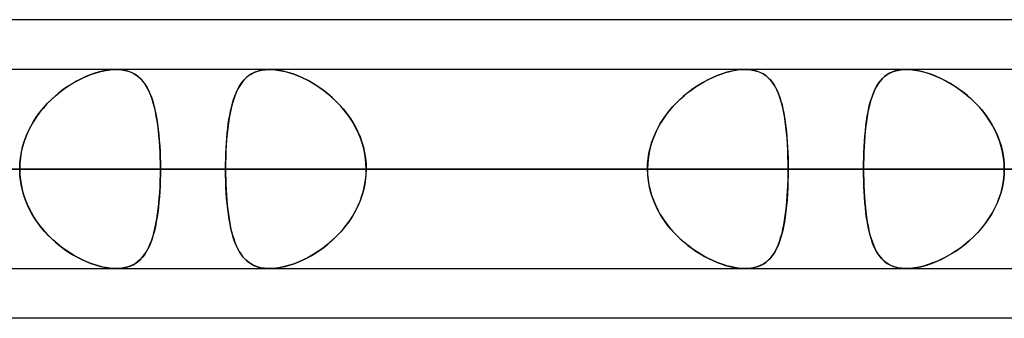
# Model space of a CAD drawing. Header units: millimetres. Extents: x -185 to 185, y -54 to 130.
# Tile 11 of 76: x -85.9 to -79.61, y 62.1 to 64. Entities that reach past the tile are written whole.
import ezdxf

# ---------------------------------------------------------------- set-up
doc = ezdxf.new("R2010")
doc.units = ezdxf.units.MM
doc.layers.add('MAIN-1', color=7, linetype='Continuous')
doc.layers.add('MAIN-2', color=7, linetype='Continuous')

msp = doc.modelspace()

# ---------------------------------------------------------------- linework, layer by layer
at = {"layer": 'MAIN-1'}
for p, q in [((-45.7544, 64), (-87.782, 64)), ((87.2445, 63.6825), (-87.2445, 63.6825)), ((-84.3089, 63.6824), (-84.3078, 63.6825)), ((-84.3078, 63.6825), (-84.3067, 63.6825)), ((-84.3067, 63.6825), (-84.3056, 63.6825)), ((-84.3056, 63.6825), (-84.3046, 63.6825)), ((-84.3046, 63.6825), (-84.3035, 63.6825)), ((-84.3035, 63.6825), (-84.3024, 63.6825)), ((87.6306, 63.0475), (-87.6306, 63.0475)), ((-87.1115, 62.4125), (87.1115, 62.4125)), ((-84.3073, 62.4125), (-84.3083, 62.4126)), ((-84.3063, 62.4125), (-84.3073, 62.4125)), ((-84.3053, 62.4125), (-84.3063, 62.4125)), ((-84.3044, 62.4125), (-84.3053, 62.4125)), ((-84.3034, 62.4125), (-84.3044, 62.4125)), ((-84.3024, 62.4125), (-84.3034, 62.4125)), ((-80.2419, 62.4125), (-80.2429, 62.4125)), ((-80.2409, 62.4125), (-80.2419, 62.4125)), ((-80.24, 62.4125), (-80.2409, 62.4125)), ((-80.239, 62.4125), (-80.24, 62.4125)), ((-80.238, 62.4125), (-80.239, 62.4125)), ((-80.237, 62.4125), (-80.238, 62.4125)), ((-46.1722, 62.095), (-87.1067, 62.095))]:
    msp.add_line(p, q, dxfattribs=at)
at = {"layer": 'MAIN-2'}
for p, q in [((-85.5051, 63.6232), (-85.5341, 63.6082)), ((-85.5296, 63.6106), (-85.5011, 63.6252)), ((-85.4759, 63.6367), (-85.5051, 63.6232)), ((-85.5011, 63.6252), (-85.4725, 63.6382)), ((-85.4467, 63.6486), (-85.4759, 63.6367)), ((-85.4725, 63.6382), (-85.4439, 63.6497)), ((-85.4178, 63.6588), (-85.4467, 63.6486)), ((-85.4439, 63.6497), (-85.4155, 63.6595)), ((-85.3892, 63.6672), (-85.4178, 63.6588)), ((-85.4155, 63.6595), (-85.3874, 63.6677)), ((-85.3611, 63.6739), (-85.3892, 63.6672)), ((-85.3874, 63.6677), (-85.3597, 63.6742)), ((-85.3336, 63.6787), (-85.3611, 63.6739)), ((-85.3597, 63.6742), (-85.3327, 63.6788)), ((-85.3073, 63.6816), (-85.3336, 63.6787)), ((-85.3327, 63.6788), (-85.3069, 63.6816)), ((-85.2822, 63.6825), (-85.3073, 63.6816)), ((-85.3069, 63.6816), (-85.2821, 63.6825)), ((-85.2583, 63.6816), (-85.2822, 63.6825)), ((-85.2821, 63.6825), (-85.2577, 63.6815)), ((-85.2357, 63.6788), (-85.2583, 63.6816)), ((-85.2577, 63.6815), (-85.2346, 63.6786)), ((-85.2142, 63.6741), (-85.2357, 63.6788)), ((-85.2346, 63.6786), (-85.2126, 63.6736)), ((-85.1942, 63.6675), (-85.2142, 63.6741)), ((-85.2126, 63.6736), (-85.1922, 63.6668)), ((-85.1755, 63.6593), (-85.1942, 63.6675)), ((-85.1922, 63.6668), (-85.1733, 63.6581)), ((-85.1583, 63.6494), (-85.1755, 63.6593)), ((-85.1733, 63.6581), (-85.1558, 63.6477)), ((-85.1423, 63.6378), (-85.1583, 63.6494)), ((-85.1558, 63.6477), (-85.1396, 63.6356)), ((-85.1276, 63.6248), (-85.1423, 63.6378)), ((-85.1396, 63.6356), (-85.1247, 63.6219)), ((-85.1141, 63.6102), (-85.1276, 63.6248)), ((-85.1247, 63.6219), (-85.111, 63.6066)), ((-84.4511, 63.63), (-84.4662, 63.6146)), ((-84.4647, 63.6163), (-84.4519, 63.6293)), ((-84.4519, 63.6293), (-84.438, 63.6409)), ((-84.4346, 63.6435), (-84.4511, 63.63)), ((-84.438, 63.6409), (-84.4231, 63.6513)), ((-84.4166, 63.6552), (-84.4346, 63.6435)), ((-84.4231, 63.6513), (-84.407, 63.6603)), ((-84.397, 63.6649), (-84.4166, 63.6552)), ((-84.407, 63.6603), (-84.3897, 63.6678)), ((-84.3757, 63.6725), (-84.397, 63.6649)), ((-84.3897, 63.6678), (-84.3712, 63.6738)), ((-84.3528, 63.6781), (-84.3757, 63.6725)), ((-84.3712, 63.6738), (-84.3515, 63.6783)), ((-84.3282, 63.6814), (-84.3528, 63.6781)), ((-84.3515, 63.6783), (-84.3307, 63.6812)), ((-84.3307, 63.6812), (-84.3089, 63.6824)), ((-84.3024, 63.6825), (-84.3282, 63.6814)), ((-84.2746, 63.6814), (-84.3024, 63.6825)), ((-84.3024, 63.6825), (-84.2787, 63.6817)), ((-84.2787, 63.6817), (-84.2539, 63.6791)), ((-84.2455, 63.6779), (-84.2746, 63.6814)), ((-84.2539, 63.6791), (-84.2281, 63.6748)), ((-84.2151, 63.6721), (-84.2455, 63.6779)), ((-84.2281, 63.6748), (-84.2016, 63.6688)), ((-84.1839, 63.664), (-84.2151, 63.6721)), ((-84.2016, 63.6688), (-84.1746, 63.6613)), ((-84.1521, 63.6539), (-84.1839, 63.664)), ((-84.1746, 63.6613), (-84.1473, 63.6522)), ((-84.1202, 63.6417), (-84.1521, 63.6539)), ((-84.1473, 63.6522), (-84.1198, 63.6415)), ((-84.0881, 63.6275), (-84.1202, 63.6417)), ((-84.1198, 63.6415), (-84.0922, 63.6294)), ((-84.0922, 63.6294), (-84.0647, 63.6159)), ((-84.0562, 63.6115), (-84.0881, 63.6275)), ((-81.4758, 63.63), (-81.5073, 63.6146)), ((-81.4986, 63.619), (-81.4716, 63.6319)), ((-81.4442, 63.6435), (-81.4758, 63.63)), ((-81.4716, 63.6319), (-81.4446, 63.6434)), ((-81.4446, 63.6434), (-81.4176, 63.6535)), ((-81.4128, 63.6552), (-81.4442, 63.6435)), ((-81.4176, 63.6535), (-81.3908, 63.6622)), ((-81.3817, 63.6649), (-81.4128, 63.6552)), ((-81.3908, 63.6622), (-81.3643, 63.6695)), ((-81.3511, 63.6725), (-81.3817, 63.6649)), ((-81.3643, 63.6695), (-81.3383, 63.6752)), ((-81.3212, 63.6781), (-81.3511, 63.6725)), ((-81.3383, 63.6752), (-81.313, 63.6793)), ((-81.2926, 63.6814), (-81.3212, 63.6781)), ((-81.313, 63.6793), (-81.2887, 63.6817)), ((-81.2653, 63.6825), (-81.2926, 63.6814)), ((-81.2887, 63.6817), (-81.2654, 63.6825)), ((-81.2654, 63.6825), (-81.2427, 63.6817)), ((-81.239, 63.6814), (-81.2653, 63.6825)), ((-81.2427, 63.6817), (-81.2212, 63.6791)), ((-81.2143, 63.6779), (-81.239, 63.6814)), ((-81.2212, 63.6791), (-81.2007, 63.6748)), ((-81.191, 63.6721), (-81.2143, 63.6779)), ((-81.2007, 63.6748), (-81.1815, 63.6688)), ((-81.1696, 63.664), (-81.191, 63.6721)), ((-81.1815, 63.6688), (-81.1636, 63.6613)), ((-81.1499, 63.6539), (-81.1696, 63.664)), ((-81.1636, 63.6613), (-81.147, 63.6522)), ((-81.1319, 63.6417), (-81.1499, 63.6539)), ((-81.147, 63.6522), (-81.1317, 63.6415)), ((-81.1155, 63.6275), (-81.1319, 63.6417)), ((-81.1317, 63.6415), (-81.1175, 63.6294)), ((-81.1175, 63.6294), (-81.1044, 63.6159)), ((-81.1006, 63.6115), (-81.1155, 63.6275)), ((-80.3908, 63.6232), (-80.4041, 63.6082)), ((-80.4021, 63.6106), (-80.389, 63.6252)), ((-80.3764, 63.6367), (-80.3908, 63.6232)), ((-80.389, 63.6252), (-80.3747, 63.6382)), ((-80.3607, 63.6486), (-80.3764, 63.6367)), ((-80.3747, 63.6382), (-80.3591, 63.6497)), ((-80.3436, 63.6588), (-80.3607, 63.6486)), ((-80.3591, 63.6497), (-80.3422, 63.6595)), ((-80.3251, 63.6672), (-80.3436, 63.6588)), ((-80.3422, 63.6595), (-80.3239, 63.6677)), ((-80.3052, 63.6739), (-80.3251, 63.6672)), ((-80.3239, 63.6677), (-80.3041, 63.6742)), ((-80.2837, 63.6787), (-80.3052, 63.6739)), ((-80.3041, 63.6742), (-80.2829, 63.6788)), ((-80.2609, 63.6816), (-80.2837, 63.6787)), ((-80.2829, 63.6788), (-80.2605, 63.6816)), ((-80.237, 63.6825), (-80.2609, 63.6816)), ((-80.2605, 63.6816), (-80.2369, 63.6825)), ((-80.2119, 63.6816), (-80.237, 63.6825)), ((-80.2369, 63.6825), (-80.2113, 63.6815)), ((-80.1858, 63.6788), (-80.2119, 63.6816)), ((-80.2113, 63.6815), (-80.1844, 63.6786)), ((-80.1586, 63.6741), (-80.1858, 63.6788)), ((-80.1844, 63.6786), (-80.1564, 63.6736)), ((-80.1305, 63.6675), (-80.1586, 63.6741)), ((-80.1564, 63.6736), (-80.1276, 63.6668)), ((-80.102, 63.6593), (-80.1305, 63.6675)), ((-80.1276, 63.6668), (-80.0983, 63.6581)), ((-80.0731, 63.6494), (-80.102, 63.6593)), ((-80.0983, 63.6581), (-80.0687, 63.6477)), ((-80.0441, 63.6378), (-80.0731, 63.6494)), ((-80.0687, 63.6477), (-80.0389, 63.6356)), ((-80.0151, 63.6248), (-80.0441, 63.6378)), ((-80.0389, 63.6356), (-80.0091, 63.6219)), ((-79.9862, 63.6102), (-80.0151, 63.6248)), ((-80.0091, 63.6219), (-79.9793, 63.6066)), ((-85.5914, 63.5735), (-85.6193, 63.554)), ((-85.6138, 63.558), (-85.586, 63.5771)), ((-85.563, 63.5916), (-85.5914, 63.5735)), ((-85.586, 63.5771), (-85.5579, 63.5946)), ((-85.5341, 63.6082), (-85.563, 63.5916)), ((-85.5579, 63.5946), (-85.5296, 63.6106)), ((-85.1016, 63.5943), (-85.1141, 63.6102)), ((-85.111, 63.6066), (-85.0983, 63.5896)), ((-85.0901, 63.5769), (-85.1016, 63.5943)), ((-85.0983, 63.5896), (-85.0866, 63.571)), ((-85.0794, 63.5579), (-85.0901, 63.5769)), ((-85.0866, 63.571), (-85.0758, 63.5508)), ((-84.5042, 63.5582), (-84.5147, 63.5361)), ((-84.5074, 63.5517), (-84.4979, 63.5698)), ((-84.4927, 63.5787), (-84.5042, 63.5582)), ((-84.4979, 63.5698), (-84.4876, 63.5866)), ((-84.48, 63.5975), (-84.4927, 63.5787)), ((-84.4876, 63.5866), (-84.4766, 63.6021)), ((-84.4662, 63.6146), (-84.48, 63.5975)), ((-84.4766, 63.6021), (-84.4647, 63.6163)), ((-84.0647, 63.6159), (-84.0371, 63.6009)), ((-84.0246, 63.5937), (-84.0562, 63.6115)), ((-84.0371, 63.6009), (-84.0097, 63.5845)), ((-83.9933, 63.574), (-84.0246, 63.5937)), ((-84.0097, 63.5845), (-83.9825, 63.5667)), ((-83.9624, 63.5524), (-83.9933, 63.574)), ((-83.9825, 63.5667), (-83.9556, 63.5474)), ((-81.6001, 63.5582), (-81.6299, 63.5361)), ((-81.6048, 63.5548), (-81.5786, 63.5729)), ((-81.5696, 63.5787), (-81.6001, 63.5582)), ((-81.5786, 63.5729), (-81.5521, 63.5896)), ((-81.5387, 63.5975), (-81.5696, 63.5787)), ((-81.5521, 63.5896), (-81.5255, 63.6049)), ((-81.5073, 63.6146), (-81.5387, 63.5975)), ((-81.5255, 63.6049), (-81.4986, 63.619)), ((-81.1044, 63.6159), (-81.0923, 63.6009)), ((-81.0871, 63.5937), (-81.1006, 63.6115)), ((-81.0923, 63.6009), (-81.0811, 63.5845)), ((-81.0747, 63.574), (-81.0871, 63.5937)), ((-81.0811, 63.5845), (-81.0707, 63.5667)), ((-81.0635, 63.5524), (-81.0747, 63.574)), ((-81.0707, 63.5667), (-81.0611, 63.5474)), ((-80.4273, 63.5735), (-80.4374, 63.554)), ((-80.4355, 63.558), (-80.4253, 63.5771)), ((-80.4162, 63.5916), (-80.4273, 63.5735)), ((-80.4253, 63.5771), (-80.4141, 63.5946)), ((-80.4041, 63.6082), (-80.4162, 63.5916)), ((-80.4141, 63.5946), (-80.4021, 63.6106)), ((-79.9576, 63.5943), (-79.9862, 63.6102)), ((-79.9793, 63.6066), (-79.9497, 63.5896)), ((-79.9292, 63.5769), (-79.9576, 63.5943)), ((-79.9497, 63.5896), (-79.9202, 63.571)), ((-79.9011, 63.5579), (-79.9292, 63.5769)), ((-79.9202, 63.571), (-79.891, 63.5508)), ((-85.673, 63.5109), (-85.6986, 63.4873)), ((-85.6939, 63.4918), (-85.6679, 63.5153)), ((-85.6466, 63.5331), (-85.673, 63.5109)), ((-85.6679, 63.5153), (-85.6412, 63.5374)), ((-85.6193, 63.554), (-85.6466, 63.5331)), ((-85.6412, 63.5374), (-85.6138, 63.558)), ((-85.0696, 63.5375), (-85.0794, 63.5579)), ((-85.0758, 63.5508), (-85.0658, 63.5289)), ((-85.0605, 63.5156), (-85.0696, 63.5375)), ((-85.0658, 63.5289), (-85.0567, 63.5055)), ((-85.0521, 63.4923), (-85.0605, 63.5156)), ((-85.0567, 63.5055), (-85.0484, 63.4806)), ((-84.5242, 63.5124), (-84.5328, 63.4873)), ((-84.532, 63.4899), (-84.5244, 63.5117)), ((-84.5244, 63.5117), (-84.5163, 63.5324)), ((-84.5147, 63.5361), (-84.5242, 63.5124)), ((-84.5163, 63.5324), (-84.5074, 63.5517)), ((-83.9321, 63.529), (-83.9624, 63.5524)), ((-83.9556, 63.5474), (-83.9293, 63.5267)), ((-83.9026, 63.5037), (-83.9321, 63.529)), ((-83.9293, 63.5267), (-83.9036, 63.5047)), ((-83.9036, 63.5047), (-83.8787, 63.4812)), ((-83.8741, 63.4767), (-83.9026, 63.5037)), ((-81.6587, 63.5124), (-81.6866, 63.4873)), ((-81.6805, 63.493), (-81.6558, 63.5149)), ((-81.6299, 63.5361), (-81.6587, 63.5124)), ((-81.6558, 63.5149), (-81.6306, 63.5355)), ((-81.6306, 63.5355), (-81.6048, 63.5548)), ((-81.0532, 63.529), (-81.0635, 63.5524)), ((-81.0611, 63.5474), (-81.0523, 63.5267)), ((-81.0439, 63.5037), (-81.0532, 63.529)), ((-81.0523, 63.5267), (-81.0443, 63.5047)), ((-81.0443, 63.5047), (-81.0369, 63.4812)), ((-81.0355, 63.4767), (-81.0439, 63.5037)), ((-80.455, 63.5109), (-80.4626, 63.4873)), ((-80.4613, 63.4918), (-80.4534, 63.5153)), ((-80.4466, 63.5331), (-80.455, 63.5109)), ((-80.4534, 63.5153), (-80.4449, 63.5374)), ((-80.4374, 63.554), (-80.4466, 63.5331)), ((-80.4449, 63.5374), (-80.4355, 63.558)), ((-79.8734, 63.5375), (-79.9011, 63.5579)), ((-79.891, 63.5508), (-79.8624, 63.5289)), ((-79.8463, 63.5156), (-79.8734, 63.5375)), ((-79.8624, 63.5289), (-79.8345, 63.5055)), ((-79.8199, 63.4923), (-79.8463, 63.5156)), ((-79.8345, 63.5055), (-79.8075, 63.4806)), ((-85.7465, 63.4364), (-85.7686, 63.4091)), ((-85.7658, 63.4128), (-85.743, 63.4404)), ((-85.7231, 63.4625), (-85.7465, 63.4364)), ((-85.743, 63.4404), (-85.719, 63.4668)), ((-85.6986, 63.4873), (-85.7231, 63.4625)), ((-85.719, 63.4668), (-85.6939, 63.4918)), ((-85.0445, 63.4676), (-85.0521, 63.4923)), ((-85.0484, 63.4806), (-85.0407, 63.4541)), ((-85.0375, 63.4414), (-85.0445, 63.4676)), ((-85.0407, 63.4541), (-85.0338, 63.4262)), ((-85.0311, 63.4139), (-85.0375, 63.4414)), ((-84.5477, 63.4325), (-84.554, 63.403)), ((-84.5511, 63.417), (-84.5453, 63.4425)), ((-84.5406, 63.4606), (-84.5477, 63.4325)), ((-84.5453, 63.4425), (-84.5389, 63.4668)), ((-84.5328, 63.4873), (-84.5406, 63.4606)), ((-84.5389, 63.4668), (-84.532, 63.4899)), ((-83.8787, 63.4812), (-83.8547, 63.4565)), ((-83.8468, 63.4479), (-83.8741, 63.4767)), ((-83.8547, 63.4565), (-83.8319, 63.4306)), ((-83.821, 63.4174), (-83.8468, 63.4479)), ((-81.7386, 63.4325), (-81.7626, 63.403)), ((-81.7492, 63.4199), (-81.7273, 63.4455)), ((-81.7132, 63.4606), (-81.7386, 63.4325)), ((-81.7273, 63.4455), (-81.7043, 63.4699)), ((-81.6866, 63.4873), (-81.7132, 63.4606)), ((-81.7043, 63.4699), (-81.6805, 63.493)), ((-81.0369, 63.4812), (-81.0301, 63.4565)), ((-81.028, 63.4479), (-81.0355, 63.4767)), ((-81.0301, 63.4565), (-81.024, 63.4306)), ((-81.0212, 63.4174), (-81.028, 63.4479)), ((-80.4758, 63.4364), (-80.4814, 63.4091)), ((-80.4807, 63.4128), (-80.4749, 63.4404)), ((-80.4695, 63.4625), (-80.4758, 63.4364)), ((-80.4749, 63.4404), (-80.4684, 63.4668)), ((-80.4626, 63.4873), (-80.4695, 63.4625)), ((-80.4684, 63.4668), (-80.4613, 63.4918)), ((-79.7944, 63.4676), (-79.8199, 63.4923)), ((-79.8075, 63.4806), (-79.7815, 63.4541)), ((-79.7699, 63.4414), (-79.7944, 63.4676)), ((-79.7815, 63.4541), (-79.7568, 63.4262)), ((-79.7466, 63.4139), (-79.7699, 63.4414)), ((-85.7894, 63.3807), (-85.8087, 63.3512)), ((-85.807, 63.354), (-85.7872, 63.384)), ((-85.7686, 63.4091), (-85.7894, 63.3807)), ((-85.7872, 63.384), (-85.7658, 63.4128)), ((-85.0338, 63.4262), (-85.0276, 63.397)), ((-85.0254, 63.3851), (-85.0311, 63.4139)), ((-85.0276, 63.397), (-85.0221, 63.3664)), ((-85.0203, 63.3552), (-85.0254, 63.3851)), ((-84.5597, 63.3722), (-84.5647, 63.34)), ((-84.5612, 63.3631), (-84.5564, 63.3906)), ((-84.554, 63.403), (-84.5597, 63.3722)), ((-84.5564, 63.3906), (-84.5511, 63.417)), ((-83.8319, 63.4306), (-83.8103, 63.4036)), ((-83.7969, 63.3853), (-83.821, 63.4174)), ((-83.8103, 63.4036), (-83.79, 63.3754)), ((-83.7747, 63.3519), (-83.7969, 63.3853)), ((-83.79, 63.3754), (-83.7711, 63.3461)), ((-81.7849, 63.3722), (-81.8055, 63.34)), ((-81.7892, 63.3657), (-81.7699, 63.3933)), ((-81.7626, 63.403), (-81.7849, 63.3722)), ((-81.7699, 63.3933), (-81.7492, 63.4199)), ((-81.024, 63.4306), (-81.0185, 63.4036)), ((-81.0152, 63.3853), (-81.0212, 63.4174)), ((-81.0185, 63.4036), (-81.0135, 63.3754)), ((-81.0099, 63.3519), (-81.0152, 63.3853)), ((-81.0135, 63.3754), (-81.0091, 63.3461)), ((-80.4864, 63.3807), (-80.4909, 63.3512)), ((-80.4905, 63.354), (-80.4859, 63.384)), ((-80.4814, 63.4091), (-80.4864, 63.3807)), ((-80.4859, 63.384), (-80.4807, 63.4128)), ((-79.7568, 63.4262), (-79.7335, 63.397)), ((-79.7247, 63.3851), (-79.7466, 63.4139)), ((-79.7335, 63.397), (-79.7117, 63.3664)), ((-79.7044, 63.3552), (-79.7247, 63.3851)), ((-85.8265, 63.3205), (-85.8425, 63.2888)), ((-85.8415, 63.2909), (-85.8251, 63.323)), ((-85.8087, 63.3512), (-85.8265, 63.3205)), ((-85.8251, 63.323), (-85.807, 63.354)), ((-85.0221, 63.3664), (-85.0172, 63.3347)), ((-85.0157, 63.3243), (-85.0203, 63.3552)), ((-85.0172, 63.3347), (-85.0129, 63.3017)), ((-85.0118, 63.2922), (-85.0157, 63.3243)), ((-84.569, 63.3066), (-84.5728, 63.272)), ((-84.5692, 63.3053), (-84.5654, 63.3347)), ((-84.5647, 63.34), (-84.569, 63.3066)), ((-84.5654, 63.3347), (-84.5612, 63.3631)), ((-83.7546, 63.3172), (-83.7747, 63.3519)), ((-83.7711, 63.3461), (-83.7539, 63.3158)), ((-83.7367, 63.2811), (-83.7546, 63.3172)), ((-83.7539, 63.3158), (-83.7383, 63.2845)), ((-81.8241, 63.3066), (-81.8408, 63.272)), ((-81.8385, 63.2771), (-81.8236, 63.3075)), ((-81.8055, 63.34), (-81.8241, 63.3066)), ((-81.8236, 63.3075), (-81.8072, 63.3371)), ((-81.8072, 63.3371), (-81.7892, 63.3657)), ((-81.0054, 63.3172), (-81.0099, 63.3519)), ((-81.0091, 63.3461), (-81.0052, 63.3158)), ((-81.0015, 63.2811), (-81.0054, 63.3172)), ((-81.0052, 63.3158), (-81.0018, 63.2845)), ((-80.4948, 63.3205), (-80.4983, 63.2888)), ((-80.4981, 63.2909), (-80.4945, 63.323)), ((-80.4909, 63.3512), (-80.4948, 63.3205)), ((-80.4945, 63.323), (-80.4905, 63.354)), ((-79.7117, 63.3664), (-79.6917, 63.3347)), ((-79.6857, 63.3243), (-79.7044, 63.3552)), ((-79.6917, 63.3347), (-79.6736, 63.3017)), ((-79.6688, 63.2922), (-79.6857, 63.3243)), ((-85.8566, 63.2562), (-85.8688, 63.2228)), ((-85.8684, 63.224), (-85.856, 63.2579)), ((-85.8425, 63.2888), (-85.8566, 63.2562)), ((-85.856, 63.2579), (-85.8415, 63.2909)), ((-85.0129, 63.3017), (-85.0092, 63.2676)), ((-85.0083, 63.2591), (-85.0118, 63.2922)), ((-85.0092, 63.2676), (-85.006, 63.2324)), ((-85.0054, 63.2251), (-85.0083, 63.2591)), ((-84.5777, 63.2123), (-84.5753, 63.244)), ((-84.5728, 63.272), (-84.576, 63.2364)), ((-84.5753, 63.244), (-84.5725, 63.2751)), ((-84.5725, 63.2751), (-84.5692, 63.3053)), ((-83.7383, 63.2845), (-83.7245, 63.2523)), ((-83.7212, 63.2439), (-83.7367, 63.2811)), ((-83.7245, 63.2523), (-83.7126, 63.2195)), ((-83.7083, 63.2057), (-83.7212, 63.2439)), ((-81.8629, 63.2138), (-81.8516, 63.2458)), ((-81.8408, 63.272), (-81.8551, 63.2364)), ((-81.8516, 63.2458), (-81.8385, 63.2771)), ((-81.0018, 63.2845), (-80.9989, 63.2523)), ((-80.9982, 63.2439), (-81.0015, 63.2811)), ((-80.9989, 63.2523), (-80.9964, 63.2195)), ((-80.9955, 63.2057), (-80.9982, 63.2439)), ((-80.5012, 63.2562), (-80.5037, 63.2228)), ((-80.5036, 63.224), (-80.5011, 63.2579)), ((-80.4983, 63.2888), (-80.5012, 63.2562)), ((-80.5011, 63.2579), (-80.4981, 63.2909)), ((-79.6736, 63.3017), (-79.6574, 63.2676)), ((-79.6539, 63.2591), (-79.6688, 63.2922)), ((-79.6574, 63.2676), (-79.6435, 63.2324)), ((-79.6409, 63.2251), (-79.6539, 63.2591)), ((-85.879, 63.1887), (-85.887, 63.1539)), ((-85.8869, 63.1546), (-85.8788, 63.1896)), ((-85.8688, 63.2228), (-85.879, 63.1887)), ((-85.8788, 63.1896), (-85.8684, 63.224)), ((-85.006, 63.2324), (-85.0035, 63.1966)), ((-85.0031, 63.1905), (-85.0054, 63.2251)), ((-85.0035, 63.1966), (-85.0015, 63.1601)), ((-85.0013, 63.1553), (-85.0031, 63.1905)), ((-84.5785, 63.1998), (-84.5805, 63.1624)), ((-84.5797, 63.1801), (-84.5777, 63.2123)), ((-84.576, 63.2364), (-84.5785, 63.1998)), ((-83.7126, 63.2195), (-83.7028, 63.186)), ((-83.6982, 63.1669), (-83.7083, 63.2057)), ((-83.7028, 63.186), (-83.6951, 63.152)), ((-81.8795, 63.1484), (-81.8722, 63.1813)), ((-81.8671, 63.1998), (-81.8766, 63.1624)), ((-81.8722, 63.1813), (-81.8629, 63.2138)), ((-81.8551, 63.2364), (-81.8671, 63.1998)), ((-80.9964, 63.2195), (-80.9944, 63.186)), ((-80.9935, 63.1669), (-80.9955, 63.2057)), ((-80.9944, 63.186), (-80.9929, 63.152)), ((-80.5073, 63.1546), (-80.5057, 63.1896)), ((-80.5057, 63.1887), (-80.5073, 63.1539)), ((-80.5057, 63.1896), (-80.5036, 63.224)), ((-80.5037, 63.2228), (-80.5057, 63.1887)), ((-79.6435, 63.2324), (-79.6319, 63.1966)), ((-79.6302, 63.1905), (-79.6409, 63.2251)), ((-79.6319, 63.1966), (-79.6228, 63.1601)), ((-79.6218, 63.1553), (-79.6302, 63.1905)), ((-85.8963, 63.0835), (-85.8927, 63.1193)), ((-85.8928, 63.1187), (-85.8963, 63.0832)), ((-85.887, 63.1539), (-85.8928, 63.1187)), ((-85.8927, 63.1193), (-85.8869, 63.1546)), ((-85.0015, 63.1601), (-85.0001, 63.123)), ((-85, 63.1197), (-85.0013, 63.1553)), ((-85.0001, 63.123), (-84.9992, 63.0855)), ((-84.9992, 63.0838), (-85, 63.1197)), ((-84.582, 63.1244), (-84.5828, 63.0861)), ((-84.5823, 63.1144), (-84.5812, 63.1474)), ((-84.5805, 63.1624), (-84.582, 63.1244)), ((-84.5812, 63.1474), (-84.5797, 63.1801)), ((-83.6909, 63.1275), (-83.6982, 63.1669)), ((-83.6951, 63.152), (-83.6895, 63.1176)), ((-83.6865, 63.0877), (-83.6909, 63.1275)), ((-81.8835, 63.1244), (-81.8876, 63.0861)), ((-81.8848, 63.115), (-81.8795, 63.1484)), ((-81.8766, 63.1624), (-81.8835, 63.1244)), ((-80.992, 63.1275), (-80.9935, 63.1669)), ((-80.9929, 63.152), (-80.9918, 63.1176)), ((-80.9912, 63.0877), (-80.992, 63.1275)), ((-80.5091, 63.0835), (-80.5084, 63.1193)), ((-80.5084, 63.1187), (-80.5091, 63.0832)), ((-80.5084, 63.1193), (-80.5073, 63.1546)), ((-80.5073, 63.1539), (-80.5084, 63.1187)), ((-79.6228, 63.1601), (-79.6162, 63.123)), ((-79.6157, 63.1197), (-79.6218, 63.1553)), ((-79.6162, 63.123), (-79.6121, 63.0855)), ((-79.612, 63.0838), (-79.6157, 63.1197)), ((-85.8974, 63.0475), (-85.8963, 63.0835)), ((-85.8963, 63.0832), (-85.8974, 63.0475)), ((-84.9992, 63.0855), (-84.9989, 63.0475)), ((-84.9989, 63.0475), (-84.9992, 63.0838)), ((-84.5828, 63.0861), (-84.5831, 63.0475)), ((-84.5831, 63.0475), (-84.5829, 63.0811)), ((-84.5829, 63.0811), (-84.5823, 63.1144)), ((-83.6895, 63.1176), (-83.6861, 63.0827)), ((-83.685, 63.0475), (-83.6865, 63.0877)), ((-83.6861, 63.0827), (-83.685, 63.0475)), ((-81.8876, 63.0861), (-81.889, 63.0475)), ((-81.889, 63.0475), (-81.888, 63.0814)), ((-81.888, 63.0814), (-81.8848, 63.115)), ((-80.9918, 63.1176), (-80.9911, 63.0827)), ((-80.9909, 63.0475), (-80.9912, 63.0877)), ((-80.9911, 63.0827), (-80.9909, 63.0475)), ((-80.5093, 63.0475), (-80.5091, 63.0835)), ((-80.5091, 63.0832), (-80.5093, 63.0475)), ((-79.6121, 63.0855), (-79.6108, 63.0475)), ((-79.6108, 63.0475), (-79.612, 63.0838)), ((-84.9989, 63.0475), (-116.459, 63.0475)), ((-116.459, 63.0475), (-84.9989, 63.0475)), ((-107.823, 63.0475), (-78.8888, 63.0475)), ((-78.8888, 63.0475), (-107.823, 63.0475)), ((-77.9902, 63.0475), (-106.553, 63.0475)), ((-106.553, 63.0475), (-77.9902, 63.0475)), ((-97.917, 63.0475), (-71.8794, 63.0475)), ((-71.8794, 63.0475), (-97.917, 63.0475)), ((-70.9807, 63.0475), (-96.647, 63.0475)), ((-96.647, 63.0475), (-70.9807, 63.0475)), ((-90.6904, 63.0475), (-84.5831, 63.0475)), ((-84.5831, 63.0475), (-90.6904, 63.0475)), ((-88.011, 63.0475), (-64.8689, 63.0475)), ((-64.8689, 63.0475), (-88.011, 63.0475)), ((-81.889, 63.0475), (-87.9964, 63.0475)), ((-87.9964, 63.0475), (-81.889, 63.0475)), ((-87.6306, 63.0475), (87.6306, 63.0475)), ((-63.97, 63.0475), (-86.741, 63.0475)), ((-86.741, 63.0475), (-63.97, 63.0475)), ((86.6188, 63.0475), (-86.6188, 63.0475)), ((-86.6188, 63.0475), (86.6188, 63.0475)), ((-86.6188, 63.0475), (-80.5093, 63.0475)), ((-80.5093, 63.0475), (-86.6188, 63.0475)), ((-85.8974, 63.0475), (-85.8963, 63.0115)), ((-85.8962, 63.0105), (-85.8974, 63.0475)), ((-85.8963, 63.0115), (-85.8927, 62.9757)), ((-85.8925, 62.9738), (-85.8962, 63.0105)), ((-85.0001, 62.972), (-84.9992, 63.0095)), ((-84.9992, 63.0112), (-85, 62.9753)), ((-84.9992, 63.0095), (-84.9989, 63.0475)), ((-84.9989, 63.0475), (-84.9992, 63.0112)), ((-78.8888, 63.0475), (-84.9989, 63.0475)), ((-84.9989, 63.0475), (-78.8888, 63.0475)), ((-84.5831, 63.0475), (-81.889, 63.0475)), ((-81.889, 63.0475), (-84.5831, 63.0475)), ((-84.5828, 63.0092), (-84.5831, 63.0475)), ((-84.5831, 63.0475), (-84.5829, 63.0136)), ((-84.5829, 63.0136), (-84.5822, 62.98)), ((-84.582, 62.9712), (-84.5828, 63.0092)), ((-83.6865, 63.0073), (-83.6909, 62.9675)), ((-83.6895, 62.9774), (-83.6861, 63.0123)), ((-83.685, 63.0475), (-83.6865, 63.0073)), ((-83.6861, 63.0123), (-83.685, 63.0475)), ((-80.9909, 63.0475), (-83.685, 63.0475)), ((-83.685, 63.0475), (-80.9909, 63.0475)), ((-83.685, 63.0475), (-77.5775, 63.0475)), ((-77.5775, 63.0475), (-83.685, 63.0475)), ((-81.889, 63.0475), (-81.888, 63.0136)), ((-81.8876, 63.0089), (-81.889, 63.0475)), ((-81.888, 63.0136), (-81.8848, 62.98)), ((-81.8835, 62.9706), (-81.8876, 63.0089)), ((-80.9912, 63.0073), (-80.992, 62.9675)), ((-80.9918, 62.9774), (-80.9911, 63.0123)), ((-80.9909, 63.0475), (-80.9912, 63.0073)), ((-80.9911, 63.0123), (-80.9909, 63.0475)), ((-74.8834, 63.0475), (-80.9909, 63.0475)), ((-80.9909, 63.0475), (-74.8834, 63.0475)), ((-80.5093, 63.0475), (80.5093, 63.0475)), ((80.5093, 63.0475), (-80.5093, 63.0475)), ((-80.5091, 63.0108), (-80.5093, 63.0475)), ((-80.5093, 63.0475), (-80.5091, 63.0115)), ((-80.5091, 63.0115), (-80.5084, 62.9757)), ((-80.5084, 62.9744), (-80.5091, 63.0108)), ((-79.6162, 62.972), (-79.6121, 63.0095)), ((-79.6121, 63.0099), (-79.6161, 62.9727)), ((-79.6108, 63.0475), (-79.6121, 63.0099)), ((-79.6121, 63.0095), (-79.6108, 63.0475)), ((-85.8927, 62.9757), (-85.8869, 62.9404)), ((-85.8863, 62.9374), (-85.8925, 62.9738)), ((-85.8869, 62.9404), (-85.8788, 62.9054)), ((-85.8777, 62.9014), (-85.8863, 62.9374)), ((-85.0035, 62.8984), (-85.0015, 62.9349)), ((-85.0013, 62.9397), (-85.0031, 62.9045)), ((-85.0015, 62.9349), (-85.0001, 62.972)), ((-85, 62.9753), (-85.0013, 62.9397)), ((-84.5822, 62.98), (-84.5812, 62.9466)), ((-84.5806, 62.9335), (-84.582, 62.9712)), ((-84.5812, 62.9466), (-84.5796, 62.9137)), ((-84.5786, 62.8964), (-84.5806, 62.9335)), ((-83.7028, 62.909), (-83.6951, 62.943)), ((-83.6909, 62.9675), (-83.6982, 62.9281)), ((-83.6951, 62.943), (-83.6895, 62.9774)), ((-81.8848, 62.98), (-81.8795, 62.9466)), ((-81.8766, 62.9326), (-81.8835, 62.9706)), ((-81.8795, 62.9466), (-81.8722, 62.9137)), ((-81.8671, 62.8952), (-81.8766, 62.9326)), ((-80.9944, 62.909), (-80.9929, 62.943)), ((-80.992, 62.9675), (-80.9935, 62.9281)), ((-80.9929, 62.943), (-80.9918, 62.9774)), ((-80.5084, 62.9757), (-80.5073, 62.9404)), ((-80.5072, 62.9383), (-80.5084, 62.9744)), ((-80.5073, 62.9404), (-80.5057, 62.9054)), ((-80.5055, 62.9026), (-80.5072, 62.9383)), ((-79.6319, 62.8984), (-79.6228, 62.9349)), ((-79.6226, 62.9359), (-79.6316, 62.8996)), ((-79.6228, 62.9349), (-79.6162, 62.972)), ((-79.6161, 62.9727), (-79.6226, 62.9359)), ((-85.8788, 62.9054), (-85.8684, 62.871)), ((-85.8668, 62.8661), (-85.8777, 62.9014)), ((-85.8684, 62.871), (-85.856, 62.8371)), ((-85.0054, 62.8699), (-85.0083, 62.8359)), ((-85.006, 62.8626), (-85.0035, 62.8984)), ((-85.0031, 62.9045), (-85.0054, 62.8699)), ((-84.5796, 62.9137), (-84.5776, 62.8812)), ((-84.5761, 62.8601), (-84.5786, 62.8964)), ((-84.5776, 62.8812), (-84.5752, 62.8492)), ((-83.7245, 62.8427), (-83.7126, 62.8755)), ((-83.7083, 62.8893), (-83.7212, 62.8511)), ((-83.7126, 62.8755), (-83.7028, 62.909)), ((-83.6982, 62.9281), (-83.7083, 62.8893)), ((-81.8722, 62.9137), (-81.8629, 62.8812)), ((-81.8551, 62.8586), (-81.8671, 62.8952)), ((-81.8629, 62.8812), (-81.8516, 62.8492)), ((-80.9989, 62.8427), (-80.9964, 62.8755)), ((-80.9955, 62.8893), (-80.9982, 62.8511)), ((-80.9964, 62.8755), (-80.9944, 62.909)), ((-80.9935, 62.9281), (-80.9955, 62.8893)), ((-80.5057, 62.9054), (-80.5036, 62.871)), ((-80.5034, 62.8676), (-80.5055, 62.9026)), ((-80.5036, 62.871), (-80.5011, 62.8371)), ((-80.5008, 62.8334), (-80.5034, 62.8676)), ((-79.6435, 62.8626), (-79.6319, 62.8984)), ((-79.6316, 62.8996), (-79.6431, 62.8638)), ((-85.8538, 62.8317), (-85.8668, 62.8661)), ((-85.856, 62.8371), (-85.8415, 62.8041)), ((-85.8386, 62.7981), (-85.8538, 62.8317)), ((-85.8415, 62.8041), (-85.8251, 62.772)), ((-85.0129, 62.7933), (-85.0092, 62.8274)), ((-85.0083, 62.8359), (-85.0118, 62.8028)), ((-85.0092, 62.8274), (-85.006, 62.8626)), ((-84.573, 62.8248), (-84.5761, 62.8601)), ((-84.5752, 62.8492), (-84.5723, 62.8179)), ((-84.5692, 62.7904), (-84.573, 62.8248)), ((-84.5723, 62.8179), (-84.5689, 62.7875)), ((-83.7367, 62.8139), (-83.7546, 62.7778)), ((-83.7539, 62.7792), (-83.7383, 62.8105)), ((-83.7383, 62.8105), (-83.7245, 62.8427)), ((-83.7212, 62.8511), (-83.7367, 62.8139)), ((-81.8408, 62.823), (-81.8551, 62.8586)), ((-81.8516, 62.8492), (-81.8385, 62.8179)), ((-81.8241, 62.7884), (-81.8408, 62.823)), ((-81.8385, 62.8179), (-81.8236, 62.7875)), ((-81.0015, 62.8139), (-81.0054, 62.7778)), ((-81.0052, 62.7792), (-81.0018, 62.8105)), ((-81.0018, 62.8105), (-80.9989, 62.8427)), ((-80.9982, 62.8511), (-81.0015, 62.8139)), ((-80.5011, 62.8371), (-80.4981, 62.8041)), ((-80.4977, 62.8001), (-80.5008, 62.8334)), ((-80.4981, 62.8041), (-80.4945, 62.772)), ((-79.6736, 62.7933), (-79.6574, 62.8274)), ((-79.6569, 62.8287), (-79.6729, 62.7947)), ((-79.6574, 62.8274), (-79.6435, 62.8626)), ((-79.6431, 62.8638), (-79.6569, 62.8287)), ((-85.8216, 62.7656), (-85.8386, 62.7981)), ((-85.8251, 62.772), (-85.807, 62.741)), ((-85.8027, 62.7342), (-85.8216, 62.7656)), ((-85.807, 62.741), (-85.7872, 62.711)), ((-85.0221, 62.7285), (-85.0172, 62.7603)), ((-85.0157, 62.7707), (-85.0203, 62.7398)), ((-85.0172, 62.7603), (-85.0129, 62.7933)), ((-85.0118, 62.8028), (-85.0157, 62.7707)), ((-84.565, 62.7571), (-84.5692, 62.7904)), ((-84.5689, 62.7875), (-84.5651, 62.7579)), ((-84.5651, 62.7579), (-84.5607, 62.7293)), ((-84.5601, 62.7252), (-84.565, 62.7571)), ((-83.7747, 62.7431), (-83.7969, 62.7097)), ((-83.79, 62.7196), (-83.7711, 62.7489)), ((-83.7546, 62.7778), (-83.7747, 62.7431)), ((-83.7711, 62.7489), (-83.7539, 62.7792)), ((-81.8055, 62.755), (-81.8241, 62.7884)), ((-81.8236, 62.7875), (-81.8072, 62.7579)), ((-81.8072, 62.7579), (-81.7892, 62.7293)), ((-81.7849, 62.7228), (-81.8055, 62.755)), ((-81.0099, 62.7431), (-81.0152, 62.7097)), ((-81.0135, 62.7196), (-81.0091, 62.7489)), ((-81.0054, 62.7778), (-81.0099, 62.7431)), ((-81.0091, 62.7489), (-81.0052, 62.7792)), ((-80.494, 62.7678), (-80.4977, 62.8001)), ((-80.4945, 62.772), (-80.4905, 62.741)), ((-80.4899, 62.7365), (-80.494, 62.7678)), ((-80.4905, 62.741), (-80.4859, 62.711)), ((-79.7117, 62.7285), (-79.6917, 62.7603)), ((-79.6909, 62.7618), (-79.7107, 62.73)), ((-79.6917, 62.7603), (-79.6736, 62.7933)), ((-79.6729, 62.7947), (-79.6909, 62.7618)), ((-85.7822, 62.704), (-85.8027, 62.7342)), ((-85.7872, 62.711), (-85.7658, 62.6822)), ((-85.7601, 62.675), (-85.7822, 62.704)), ((-85.7658, 62.6822), (-85.743, 62.6546)), ((-85.0311, 62.6811), (-85.0375, 62.6536)), ((-85.0338, 62.6688), (-85.0276, 62.698)), ((-85.0254, 62.7099), (-85.0311, 62.6811)), ((-85.0276, 62.698), (-85.0221, 62.7285)), ((-85.0203, 62.7398), (-85.0254, 62.7099)), ((-84.5607, 62.7293), (-84.5559, 62.7017)), ((-84.5545, 62.6945), (-84.5601, 62.7252)), ((-84.5559, 62.7017), (-84.5505, 62.6751)), ((-84.5483, 62.6651), (-84.5545, 62.6945)), ((-83.8319, 62.6644), (-83.8103, 62.6914)), ((-83.7969, 62.7097), (-83.821, 62.6776)), ((-83.8103, 62.6914), (-83.79, 62.7196)), ((-81.7892, 62.7293), (-81.7699, 62.7017)), ((-81.7626, 62.692), (-81.7849, 62.7228)), ((-81.7699, 62.7017), (-81.7492, 62.6751)), ((-81.7386, 62.6625), (-81.7626, 62.692)), ((-81.024, 62.6644), (-81.0185, 62.6914)), ((-81.0152, 62.7097), (-81.0212, 62.6776)), ((-81.0185, 62.6914), (-81.0135, 62.7196)), ((-80.4851, 62.7065), (-80.4899, 62.7365)), ((-80.4859, 62.711), (-80.4807, 62.6822)), ((-80.4798, 62.6776), (-80.4851, 62.7065)), ((-80.4807, 62.6822), (-80.4749, 62.6546)), ((-79.7568, 62.6688), (-79.7335, 62.698)), ((-79.7324, 62.6995), (-79.7556, 62.6702)), ((-79.7335, 62.698), (-79.7117, 62.7285)), ((-79.7107, 62.73), (-79.7324, 62.6995)), ((-85.7366, 62.6473), (-85.7601, 62.675)), ((-85.743, 62.6546), (-85.719, 62.6282)), ((-85.7119, 62.6208), (-85.7366, 62.6473)), ((-85.719, 62.6282), (-85.6939, 62.6032)), ((-85.6859, 62.5958), (-85.7119, 62.6208)), ((-85.0445, 62.6274), (-85.0521, 62.6027)), ((-85.0484, 62.6144), (-85.0407, 62.6409)), ((-85.0375, 62.6536), (-85.0445, 62.6274)), ((-85.0407, 62.6409), (-85.0338, 62.6688)), ((-84.5505, 62.6751), (-84.5446, 62.6495)), ((-84.5414, 62.6371), (-84.5483, 62.6651)), ((-84.5446, 62.6495), (-84.5381, 62.6251)), ((-84.5337, 62.6105), (-84.5414, 62.6371)), ((-84.5381, 62.6251), (-84.531, 62.602)), ((-83.8741, 62.6183), (-83.9026, 62.5913)), ((-83.8787, 62.6138), (-83.8547, 62.6385)), ((-83.8468, 62.6471), (-83.8741, 62.6183)), ((-83.8547, 62.6385), (-83.8319, 62.6644)), ((-83.821, 62.6776), (-83.8468, 62.6471)), ((-81.7492, 62.6751), (-81.7273, 62.6495)), ((-81.7132, 62.6344), (-81.7386, 62.6625)), ((-81.7273, 62.6495), (-81.7043, 62.6251)), ((-81.6866, 62.6077), (-81.7132, 62.6344)), ((-81.7043, 62.6251), (-81.6805, 62.602)), ((-81.0355, 62.6183), (-81.0439, 62.5913)), ((-81.0369, 62.6138), (-81.0301, 62.6385)), ((-81.028, 62.6471), (-81.0355, 62.6183)), ((-81.0301, 62.6385), (-81.024, 62.6644)), ((-81.0212, 62.6776), (-81.028, 62.6471)), ((-80.4738, 62.65), (-80.4798, 62.6776)), ((-80.4749, 62.6546), (-80.4684, 62.6282)), ((-80.4672, 62.6236), (-80.4738, 62.65)), ((-80.4684, 62.6282), (-80.4613, 62.6032)), ((-80.4598, 62.5986), (-80.4672, 62.6236)), ((-79.8061, 62.6158), (-79.833, 62.5908)), ((-79.8075, 62.6144), (-79.7815, 62.6409)), ((-79.7803, 62.6422), (-79.8061, 62.6158)), ((-79.7815, 62.6409), (-79.7568, 62.6688)), ((-79.7556, 62.6702), (-79.7803, 62.6422)), ((-85.6939, 62.6032), (-85.6679, 62.5797)), ((-85.659, 62.5721), (-85.6859, 62.5958)), ((-85.6679, 62.5797), (-85.6412, 62.5576)), ((-85.6311, 62.5498), (-85.659, 62.5721)), ((-85.6412, 62.5576), (-85.6138, 62.537)), ((-85.0696, 62.5575), (-85.0794, 62.5371)), ((-85.0758, 62.5442), (-85.0658, 62.5661)), ((-85.0605, 62.5794), (-85.0696, 62.5575)), ((-85.0658, 62.5661), (-85.0567, 62.5895)), ((-85.0521, 62.6027), (-85.0605, 62.5794)), ((-85.0567, 62.5895), (-85.0484, 62.6144)), ((-84.5252, 62.5854), (-84.5337, 62.6105)), ((-84.531, 62.602), (-84.5233, 62.5801)), ((-84.5159, 62.5618), (-84.5252, 62.5854)), ((-84.5233, 62.5801), (-84.5149, 62.5595)), ((-84.5056, 62.5397), (-84.5159, 62.5618)), ((-84.5149, 62.5595), (-84.5059, 62.5402)), ((-83.9321, 62.566), (-83.9624, 62.5426)), ((-83.9556, 62.5476), (-83.9293, 62.5683)), ((-83.9026, 62.5913), (-83.9321, 62.566)), ((-83.9293, 62.5683), (-83.9036, 62.5903)), ((-83.9036, 62.5903), (-83.8787, 62.6138)), ((-81.6587, 62.5826), (-81.6866, 62.6077)), ((-81.6805, 62.602), (-81.6558, 62.5801)), ((-81.6299, 62.5589), (-81.6587, 62.5826)), ((-81.6558, 62.5801), (-81.6306, 62.5595)), ((-81.6306, 62.5595), (-81.6048, 62.5402)), ((-81.6001, 62.5368), (-81.6299, 62.5589)), ((-81.0532, 62.566), (-81.0635, 62.5426)), ((-81.0611, 62.5476), (-81.0523, 62.5683)), ((-81.0439, 62.5913), (-81.0532, 62.566)), ((-81.0523, 62.5683), (-81.0443, 62.5903)), ((-81.0443, 62.5903), (-81.0369, 62.6138)), ((-80.4613, 62.6032), (-80.4534, 62.5797)), ((-80.4517, 62.575), (-80.4598, 62.5986)), ((-80.4534, 62.5797), (-80.4449, 62.5576)), ((-80.4428, 62.5527), (-80.4517, 62.575)), ((-80.4449, 62.5576), (-80.4355, 62.537)), ((-80.4329, 62.5319), (-80.4428, 62.5527)), ((-79.891, 62.5442), (-79.8624, 62.5661)), ((-79.8607, 62.5675), (-79.8891, 62.5456)), ((-79.8624, 62.5661), (-79.8345, 62.5895)), ((-79.833, 62.5908), (-79.8607, 62.5675)), ((-79.8345, 62.5895), (-79.8075, 62.6144)), ((-85.6024, 62.529), (-85.6311, 62.5498)), ((-85.6138, 62.537), (-85.586, 62.5179)), ((-85.5732, 62.5097), (-85.6024, 62.529)), ((-85.586, 62.5179), (-85.5579, 62.5004)), ((-85.5434, 62.492), (-85.5732, 62.5097)), ((-85.5579, 62.5004), (-85.5296, 62.4844)), ((-85.5134, 62.4759), (-85.5434, 62.492)), ((-85.1016, 62.5007), (-85.1141, 62.4848)), ((-85.111, 62.4884), (-85.0983, 62.5054)), ((-85.0901, 62.5181), (-85.1016, 62.5007)), ((-85.0983, 62.5054), (-85.0866, 62.524)), ((-85.0794, 62.5371), (-85.0901, 62.5181)), ((-85.0866, 62.524), (-85.0758, 62.5442)), ((-84.5059, 62.5402), (-84.4961, 62.5221)), ((-84.4944, 62.5191), (-84.5056, 62.5397)), ((-84.4961, 62.5221), (-84.4856, 62.5054)), ((-84.482, 62.5002), (-84.4944, 62.5191)), ((-84.4856, 62.5054), (-84.4743, 62.4901)), ((-84.4685, 62.4829), (-84.482, 62.5002)), ((-84.4743, 62.4901), (-84.4622, 62.476)), ((-84.0647, 62.4791), (-84.0371, 62.4941)), ((-84.0246, 62.5013), (-84.0562, 62.4835)), ((-84.0371, 62.4941), (-84.0097, 62.5105)), ((-83.9933, 62.521), (-84.0246, 62.5013)), ((-84.0097, 62.5105), (-83.9825, 62.5283)), ((-83.9624, 62.5426), (-83.9933, 62.521)), ((-83.9825, 62.5283), (-83.9556, 62.5476)), ((-81.6048, 62.5402), (-81.5786, 62.5221)), ((-81.5696, 62.5163), (-81.6001, 62.5368)), ((-81.5786, 62.5221), (-81.5521, 62.5054)), ((-81.5387, 62.4975), (-81.5696, 62.5163)), ((-81.5521, 62.5054), (-81.5255, 62.4901)), ((-81.5073, 62.4804), (-81.5387, 62.4975)), ((-81.5255, 62.4901), (-81.4986, 62.476)), ((-81.1044, 62.4791), (-81.0923, 62.4941)), ((-81.0871, 62.5013), (-81.1006, 62.4835)), ((-81.0923, 62.4941), (-81.0811, 62.5105)), ((-81.0747, 62.521), (-81.0871, 62.5013)), ((-81.0811, 62.5105), (-81.0707, 62.5283)), ((-81.0635, 62.5426), (-81.0747, 62.521)), ((-81.0707, 62.5283), (-81.0611, 62.5476)), ((-80.4355, 62.537), (-80.4253, 62.5179)), ((-80.422, 62.5125), (-80.4329, 62.5319)), ((-80.4253, 62.5179), (-80.4141, 62.5004)), ((-80.4101, 62.4947), (-80.422, 62.5125)), ((-80.4141, 62.5004), (-80.4021, 62.4844)), ((-80.3971, 62.4785), (-80.4101, 62.4947)), ((-79.9769, 62.4897), (-80.0068, 62.4742)), ((-79.9793, 62.4884), (-79.9497, 62.5054)), ((-79.9474, 62.5068), (-79.9769, 62.4897)), ((-79.9497, 62.5054), (-79.9202, 62.524)), ((-79.9181, 62.5254), (-79.9474, 62.5068)), ((-79.9202, 62.524), (-79.891, 62.5442)), ((-79.8891, 62.5456), (-79.9181, 62.5254)), ((-85.5296, 62.4844), (-85.5011, 62.4698)), ((-85.4832, 62.4615), (-85.5134, 62.4759)), ((-85.5011, 62.4698), (-85.4725, 62.4568)), ((-85.453, 62.4488), (-85.4832, 62.4615)), ((-85.4725, 62.4568), (-85.4439, 62.4453)), ((-85.423, 62.4379), (-85.453, 62.4488)), ((-85.4439, 62.4453), (-85.4155, 62.4355)), ((-85.3933, 62.4289), (-85.423, 62.4379)), ((-85.4155, 62.4355), (-85.3874, 62.4273)), ((-85.3641, 62.4217), (-85.3933, 62.4289)), ((-85.3874, 62.4273), (-85.3597, 62.4208)), ((-85.1942, 62.4275), (-85.2142, 62.4209)), ((-85.2126, 62.4214), (-85.1922, 62.4282)), ((-85.1755, 62.4357), (-85.1942, 62.4275)), ((-85.1922, 62.4282), (-85.1733, 62.4369)), ((-85.1583, 62.4456), (-85.1755, 62.4357)), ((-85.1733, 62.4369), (-85.1558, 62.4473)), ((-85.1423, 62.4572), (-85.1583, 62.4456)), ((-85.1558, 62.4473), (-85.1396, 62.4594)), ((-85.1276, 62.4702), (-85.1423, 62.4572)), ((-85.1396, 62.4594), (-85.1247, 62.4731)), ((-85.1141, 62.4848), (-85.1276, 62.4702)), ((-85.1247, 62.4731), (-85.111, 62.4884)), ((-84.4537, 62.4674), (-84.4685, 62.4829)), ((-84.4622, 62.476), (-84.449, 62.4631)), ((-84.4375, 62.4537), (-84.4537, 62.4674)), ((-84.449, 62.4631), (-84.4348, 62.4516)), ((-84.42, 62.4418), (-84.4375, 62.4537)), ((-84.4348, 62.4516), (-84.4194, 62.4415)), ((-84.4008, 62.4318), (-84.42, 62.4418)), ((-84.4194, 62.4415), (-84.4029, 62.4328)), ((-84.4029, 62.4328), (-84.3852, 62.4255)), ((-84.3801, 62.4238), (-84.4008, 62.4318)), ((-84.1839, 62.431), (-84.2151, 62.4229)), ((-84.2016, 62.4262), (-84.1746, 62.4337)), ((-84.1521, 62.4411), (-84.1839, 62.431)), ((-84.1746, 62.4337), (-84.1473, 62.4428)), ((-84.1202, 62.4533), (-84.1521, 62.4411)), ((-84.1473, 62.4428), (-84.1198, 62.4535)), ((-84.0881, 62.4675), (-84.1202, 62.4533)), ((-84.1198, 62.4535), (-84.0922, 62.4656)), ((-84.0922, 62.4656), (-84.0647, 62.4791)), ((-84.0562, 62.4835), (-84.0881, 62.4675)), ((-81.4758, 62.465), (-81.5073, 62.4804)), ((-81.4986, 62.476), (-81.4716, 62.4631)), ((-81.4442, 62.4515), (-81.4758, 62.465)), ((-81.4716, 62.4631), (-81.4446, 62.4516)), ((-81.4446, 62.4516), (-81.4176, 62.4415)), ((-81.4128, 62.4398), (-81.4442, 62.4515)), ((-81.4176, 62.4415), (-81.3908, 62.4328)), ((-81.3817, 62.4301), (-81.4128, 62.4398)), ((-81.3908, 62.4328), (-81.3643, 62.4255)), ((-81.3511, 62.4225), (-81.3817, 62.4301)), ((-81.1696, 62.431), (-81.191, 62.4229)), ((-81.1815, 62.4262), (-81.1636, 62.4337)), ((-81.1499, 62.4411), (-81.1696, 62.431)), ((-81.1636, 62.4337), (-81.147, 62.4428)), ((-81.1319, 62.4533), (-81.1499, 62.4411)), ((-81.147, 62.4428), (-81.1317, 62.4535)), ((-81.1155, 62.4675), (-81.1319, 62.4533)), ((-81.1317, 62.4535), (-81.1175, 62.4656)), ((-81.1175, 62.4656), (-81.1044, 62.4791)), ((-81.1006, 62.4835), (-81.1155, 62.4675)), ((-80.4021, 62.4844), (-80.389, 62.4698)), ((-80.3828, 62.4639), (-80.3971, 62.4785)), ((-80.389, 62.4698), (-80.3747, 62.4568)), ((-80.3672, 62.451), (-80.3828, 62.4639)), ((-80.3747, 62.4568), (-80.3591, 62.4453)), ((-80.3502, 62.4399), (-80.3672, 62.451)), ((-80.3591, 62.4453), (-80.3422, 62.4355)), ((-80.3318, 62.4305), (-80.3502, 62.4399)), ((-80.3422, 62.4355), (-80.3239, 62.4273)), ((-80.3118, 62.4231), (-80.3318, 62.4305)), ((-80.3239, 62.4273), (-80.3041, 62.4208)), ((-80.1564, 62.4214), (-80.1276, 62.4282)), ((-80.1264, 62.4285), (-80.1556, 62.4215)), ((-80.1276, 62.4282), (-80.0983, 62.4369)), ((-80.0968, 62.4374), (-80.1264, 62.4285)), ((-80.0983, 62.4369), (-80.0687, 62.4473)), ((-80.0669, 62.448), (-80.0968, 62.4374)), ((-80.0687, 62.4473), (-80.0389, 62.4594)), ((-80.0368, 62.4603), (-80.0669, 62.448)), ((-80.0389, 62.4594), (-80.0091, 62.4731)), ((-80.0068, 62.4742), (-80.0368, 62.4603)), ((-80.0091, 62.4731), (-79.9793, 62.4884)), ((-85.3356, 62.4166), (-85.3641, 62.4217)), ((-85.3597, 62.4208), (-85.3327, 62.4162)), ((-85.3082, 62.4135), (-85.3356, 62.4166)), ((-85.3327, 62.4162), (-85.3069, 62.4134)), ((-85.2822, 62.4125), (-85.3082, 62.4135)), ((-85.3069, 62.4134), (-85.2821, 62.4125)), ((-85.2583, 62.4134), (-85.2822, 62.4125)), ((-85.2821, 62.4125), (-85.2577, 62.4135)), ((-85.2357, 62.4162), (-85.2583, 62.4134)), ((-85.2577, 62.4135), (-85.2346, 62.4164)), ((-85.2142, 62.4209), (-85.2357, 62.4162)), ((-85.2346, 62.4164), (-85.2126, 62.4214)), ((-84.3852, 62.4255), (-84.3662, 62.4198)), ((-84.3577, 62.4179), (-84.3801, 62.4238)), ((-84.3662, 62.4198), (-84.346, 62.4157)), ((-84.3336, 62.4141), (-84.3577, 62.4179)), ((-84.346, 62.4157), (-84.3247, 62.4133)), ((-84.3083, 62.4126), (-84.3336, 62.4141)), ((-84.3247, 62.4133), (-84.3024, 62.4125)), ((-84.2746, 62.4136), (-84.3024, 62.4125)), ((-84.3024, 62.4125), (-84.2787, 62.4133)), ((-84.2787, 62.4133), (-84.2539, 62.4159)), ((-84.2455, 62.4171), (-84.2746, 62.4136)), ((-84.2539, 62.4159), (-84.2281, 62.4202)), ((-84.2151, 62.4229), (-84.2455, 62.4171)), ((-84.2281, 62.4202), (-84.2016, 62.4262)), ((-81.3643, 62.4255), (-81.3383, 62.4198)), ((-81.3212, 62.4169), (-81.3511, 62.4225)), ((-81.3383, 62.4198), (-81.313, 62.4157)), ((-81.2926, 62.4136), (-81.3212, 62.4169)), ((-81.313, 62.4157), (-81.2887, 62.4133)), ((-81.2653, 62.4125), (-81.2926, 62.4136)), ((-81.2887, 62.4133), (-81.2654, 62.4125)), ((-81.2654, 62.4125), (-81.2427, 62.4133)), ((-81.239, 62.4136), (-81.2653, 62.4125)), ((-81.2427, 62.4133), (-81.2212, 62.4159)), ((-81.2143, 62.4171), (-81.239, 62.4136)), ((-81.2212, 62.4159), (-81.2007, 62.4202)), ((-81.191, 62.4229), (-81.2143, 62.4171)), ((-81.2007, 62.4202), (-81.1815, 62.4262)), ((-80.2902, 62.4175), (-80.3118, 62.4231)), ((-80.3041, 62.4208), (-80.2829, 62.4162)), ((-80.2672, 62.414), (-80.2902, 62.4175)), ((-80.2829, 62.4162), (-80.2605, 62.4134)), ((-80.2429, 62.4125), (-80.2672, 62.414)), ((-80.2605, 62.4134), (-80.2369, 62.4125)), ((-80.211, 62.4135), (-80.237, 62.4125)), ((-80.2369, 62.4125), (-80.2113, 62.4135)), ((-80.2113, 62.4135), (-80.1844, 62.4164)), ((-80.1839, 62.4165), (-80.211, 62.4135)), ((-80.1844, 62.4164), (-80.1564, 62.4214)), ((-80.1556, 62.4215), (-80.1839, 62.4165))]:
    msp.add_line(p, q, dxfattribs=at)

doc.saveas('drawing.dxf')
